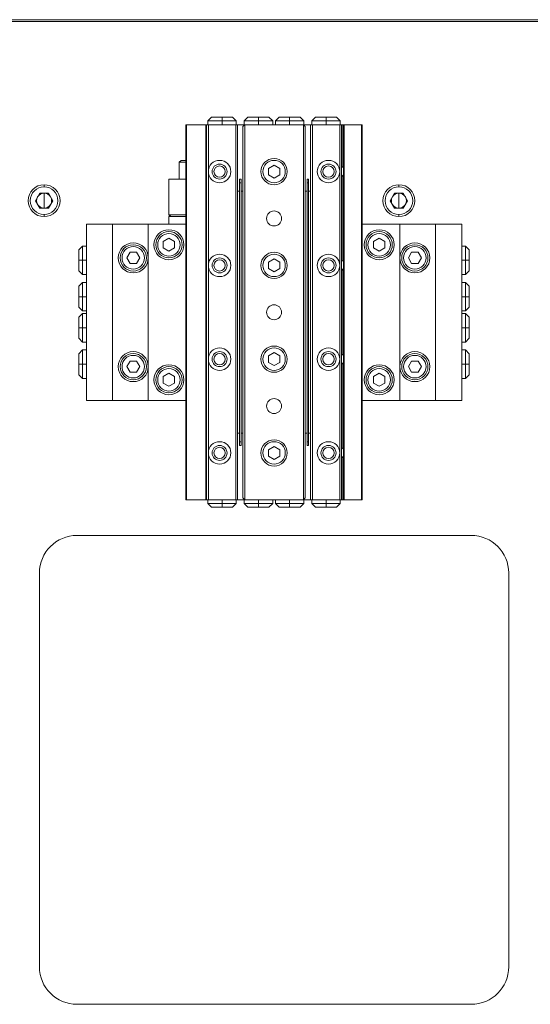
# Model space of a CAD drawing. Header units: millimetres. Extents: x 30 to 394, y 54 to 269.
# Tile 7 of 26: x 111 to 138, y 138 to 190. Entities that reach past the tile are written whole.
import ezdxf

# ---------------------------------------------------------------- set-up
doc = ezdxf.new("R2010")
doc.units = ezdxf.units.MM

msp = doc.modelspace()

# ---------------------------------------------------------------- linework, layer by layer
at = {"color": 0, "linetype": 'Continuous', "lineweight": 18}
for p, q in [((88.74502018, 190.28071907), (160.74502018, 190.28071907)), ((160.70359883, 190.18071907), (88.78644154, 190.18071907)), ((121.41502018, 185.08071907), (121.21502018, 184.88071907)), ((121.21502018, 184.88071907), (121.21502018, 184.68071907)), ((121.97502018, 184.88071907), (121.21502018, 184.88071907)), ((121.97502018, 185.08071907), (121.41502018, 185.08071907)), ((121.97502018, 185.08071907), (121.97502018, 184.88071907)), ((122.53502018, 185.08071907), (121.97502018, 185.08071907)), ((122.73502018, 184.88071907), (121.97502018, 184.88071907)), ((121.97502018, 184.88071907), (121.97502018, 184.68071907)), ((122.73502018, 184.88071907), (122.53502018, 185.08071907)), ((122.73502018, 184.68071907), (122.73502018, 184.88071907)), ((123.35502018, 185.08071907), (123.15502018, 184.88071907)), ((123.15502018, 184.88071907), (123.15502018, 184.68071907)), ((123.91502018, 184.88071907), (123.15502018, 184.88071907)), ((123.91502018, 185.08071907), (123.35502018, 185.08071907)), ((123.91502018, 185.08071907), (123.91502018, 184.88071907)), ((124.47502018, 185.08071907), (123.91502018, 185.08071907)), ((124.67502018, 184.88071907), (123.91502018, 184.88071907)), ((123.91502018, 184.88071907), (123.91502018, 184.68071907)), ((124.67502018, 184.88071907), (124.47502018, 185.08071907)), ((124.67502018, 184.68071907), (124.67502018, 184.88071907)), ((125.01502018, 185.08071907), (124.81502018, 184.88071907)), ((124.81502018, 184.88071907), (124.81502018, 184.68071907)), ((125.57502018, 184.88071907), (124.81502018, 184.88071907)), ((125.57502018, 185.08071907), (125.01502018, 185.08071907)), ((125.57502018, 185.08071907), (125.57502018, 184.88071907)), ((126.13502018, 185.08071907), (125.57502018, 185.08071907)), ((126.33502018, 184.88071907), (125.57502018, 184.88071907)), ((125.57502018, 184.88071907), (125.57502018, 184.68071907)), ((126.33502018, 184.88071907), (126.13502018, 185.08071907)), ((126.33502018, 184.68071907), (126.33502018, 184.88071907)), ((126.95502018, 185.08071907), (126.75502018, 184.88071907)), ((126.75502018, 184.88071907), (126.75502018, 184.68071907)), ((127.51502018, 184.88071907), (126.75502018, 184.88071907)), ((127.51502018, 185.08071907), (126.95502018, 185.08071907)), ((127.51502018, 185.08071907), (127.51502018, 184.88071907)), ((128.07502018, 185.08071907), (127.51502018, 185.08071907)), ((127.51502018, 184.88071907), (127.51502018, 184.68071907)), ((128.27502018, 184.88071907), (127.51502018, 184.88071907)), ((128.27502018, 184.88071907), (128.07502018, 185.08071907)), ((128.27502018, 184.68071907), (128.27502018, 184.88071907)), ((120.04502018, 164.68071907), (120.04502018, 184.68071907)), ((120.04502018, 184.68071907), (120.08502018, 184.68071907)), ((120.08502018, 184.68071907), (120.08502018, 164.68071907)), ((120.08502018, 184.68071907), (121.10502018, 184.68071907)), ((121.10502018, 164.68071907), (121.10502018, 184.68071907)), ((121.10502018, 184.68071907), (121.14502018, 184.68071907)), ((121.14502018, 164.68071907), (121.14502018, 184.68071907)), ((121.24502018, 184.68071907), (121.14502018, 184.68071907)), ((121.24502018, 182.18071907), (121.24502018, 184.68071907)), ((122.70502018, 184.68071907), (121.24502018, 184.68071907)), ((122.70502018, 164.68071907), (122.70502018, 184.68071907)), ((122.80502018, 184.68071907), (122.70502018, 184.68071907)), ((123.15502018, 184.68071907), (122.80502018, 184.68071907)), ((122.80502018, 164.68071907), (122.80502018, 184.68071907)), ((123.18502018, 184.68071907), (123.08502018, 184.58071907)), ((123.08502018, 164.78071907), (123.08502018, 184.58071907)), ((123.18502018, 184.68071907), (123.15502018, 184.68071907)), ((123.18502018, 164.68071907), (123.18502018, 184.68071907)), ((126.30502018, 184.68071907), (123.18502018, 184.68071907)), ((126.30502018, 164.68071907), (126.30502018, 184.68071907)), ((126.40502018, 184.58071907), (126.30502018, 184.68071907)), ((126.33502018, 184.68071907), (126.30502018, 184.68071907)), ((126.68502018, 184.68071907), (126.33502018, 184.68071907)), ((126.40502018, 164.78071907), (126.40502018, 184.58071907)), ((126.68502018, 164.68071907), (126.68502018, 184.68071907)), ((126.78502018, 184.68071907), (126.68502018, 184.68071907)), ((126.78502018, 164.68071907), (126.78502018, 184.68071907)), ((128.24502018, 184.68071907), (126.78502018, 184.68071907)), ((128.24502018, 182.18071907), (128.24502018, 184.68071907)), ((128.34502018, 184.68071907), (128.24502018, 184.68071907)), ((128.40502018, 184.68071907), (128.34502018, 184.68071907)), ((128.34502018, 164.68071907), (128.34502018, 184.68071907)), ((128.44502018, 184.68071907), (128.40502018, 184.68071907)), ((128.40502018, 182.44071907), (128.40502018, 184.68071907)), ((128.44502018, 164.68071907), (128.44502018, 184.68071907)), ((128.44502018, 184.68071907), (128.48502018, 184.68071907)), ((128.48502018, 184.68071907), (128.48502018, 164.68071907)), ((128.48502018, 184.68071907), (129.40502018, 184.68071907)), ((129.40502018, 164.68071907), (129.40502018, 184.68071907)), ((129.40502018, 184.68071907), (129.44502018, 184.68071907)), ((129.44502018, 184.68071907), (129.44502018, 164.68071907)), ((119.79502018, 182.78071907), (119.69502018, 182.68071907)), ((120.04502018, 182.78071907), (119.79502018, 182.78071907)), ((119.69502018, 182.68071907), (119.69502018, 181.78071907)), ((120.04502018, 182.68071907), (119.69502018, 182.68071907)), ((121.24502018, 177.18071907), (121.24502018, 182.18071907)), ((124.74502018, 182.52712923), (124.44502018, 182.35392415)), ((124.44502018, 182.35392415), (124.44502018, 182.00751399)), ((125.04502018, 182.35392415), (124.74502018, 182.52712923)), ((125.04502018, 182.35392415), (125.04502018, 182.00751399)), ((128.24502018, 177.18071907), (128.24502018, 182.18071907)), ((128.44502018, 182.48071907), (128.34502018, 182.38071907)), ((120.04502018, 181.78071907), (119.14502018, 181.78071907)), ((119.14502018, 181.78071907), (119.14502018, 179.88071907)), ((122.90502018, 181.78071907), (122.98502018, 181.78071907)), ((122.90502018, 181.58071907), (122.90502018, 181.78071907)), ((122.98502018, 181.58071907), (122.98502018, 181.78071907)), ((124.44502018, 182.00751399), (124.74502018, 181.83430891)), ((124.74502018, 181.83430891), (125.04502018, 182.00751399)), ((126.50502018, 181.78071907), (126.58502018, 181.78071907)), ((126.50502018, 181.58071907), (126.50502018, 181.78071907)), ((126.58502018, 181.58071907), (126.58502018, 181.78071907)), ((128.34502018, 182.00751399), (128.44502018, 181.92091145)), ((128.34502018, 181.98071907), (128.44502018, 181.88071907)), ((128.40502018, 177.44071907), (128.40502018, 181.92071907)), ((112.49502018, 181.36738574), (112.49502018, 181.48071907)), ((122.90502018, 181.13471907), (122.80502018, 181.13471907)), ((122.90502018, 181.58071907), (122.98502018, 181.58071907)), ((122.90502018, 167.78071907), (122.90502018, 181.58071907)), ((122.98502018, 167.78071907), (122.98502018, 181.58071907)), ((123.08502018, 181.13471907), (122.98502018, 181.13471907)), ((126.50502018, 181.13471907), (126.40502018, 181.13471907)), ((126.50502018, 181.58071907), (126.58502018, 181.58071907)), ((126.50502018, 167.78071907), (126.50502018, 181.58071907)), ((126.58502018, 167.78071907), (126.58502018, 181.58071907)), ((126.68502018, 181.13471907), (126.58502018, 181.13471907)), ((131.39502018, 181.36738574), (131.39502018, 181.48071907)), ((112.03313997, 180.63071907), (112.26408007, 181.03071907)), ((112.26408007, 180.23071907), (112.03313997, 180.63071907)), ((112.26408007, 181.03071907), (112.72596029, 181.03071907)), ((112.49502018, 180.63071907), (112.49502018, 181.03071907)), ((112.49502018, 180.63071907), (112.49502018, 180.23071907)), ((112.72596029, 181.03071907), (112.9569004, 180.63071907)), ((112.9569004, 180.63071907), (112.72596029, 180.23071907)), ((130.93313997, 180.63071907), (131.16408007, 181.03071907)), ((131.16408007, 180.23071907), (130.93313997, 180.63071907)), ((131.16408007, 181.03071907), (131.62596029, 181.03071907)), ((131.39502018, 180.63071907), (131.39502018, 181.03071907)), ((131.39502018, 180.63071907), (131.39502018, 180.23071907)), ((131.62596029, 181.03071907), (131.8569004, 180.63071907)), ((131.8569004, 180.63071907), (131.62596029, 180.23071907)), ((112.72596029, 180.23071907), (112.26408007, 180.23071907)), ((131.62596029, 180.23071907), (131.16408007, 180.23071907)), ((112.49502018, 179.89405241), (112.49502018, 179.78071907)), ((119.14502018, 179.88071907), (120.04502018, 179.88071907)), ((119.14502018, 179.88071907), (119.24502018, 179.78071907)), ((119.14502018, 179.78071907), (119.14502018, 179.38071907)), ((119.14502018, 179.78071907), (119.24502018, 179.78071907)), ((120.04502018, 179.78071907), (119.24502018, 179.78071907)), ((131.39502018, 179.89405241), (131.39502018, 179.78071907)), ((114.74502018, 179.38071907), (114.74502018, 169.98071907)), ((116.14502018, 179.38071907), (114.74502018, 179.38071907)), ((116.14502018, 169.98071907), (116.14502018, 179.38071907)), ((116.14502018, 179.38071907), (118.04502018, 179.38071907)), ((118.04502018, 179.38071907), (118.04502018, 169.98071907)), ((120.04502018, 179.38071907), (118.04502018, 179.38071907)), ((131.44502018, 179.38071907), (129.44502018, 179.38071907)), ((131.44502018, 169.98071907), (131.44502018, 179.38071907)), ((131.44502018, 179.38071907), (133.34502018, 179.38071907)), ((133.34502018, 179.38071907), (133.34502018, 169.98071907)), ((134.74502018, 179.38071907), (133.34502018, 179.38071907)), ((134.74502018, 169.98071907), (134.74502018, 179.38071907)), ((119.14502018, 178.62712923), (118.84502018, 178.45392415)), ((119.44502018, 178.45392415), (119.14502018, 178.62712923)), ((130.04502018, 178.45392415), (130.34502018, 178.62712923)), ((130.64502018, 178.45392415), (130.34502018, 178.62712923)), ((114.54502018, 178.21071907), (114.34502018, 178.01071907)), ((114.34502018, 177.45071907), (114.34502018, 178.01071907)), ((114.74502018, 178.21071907), (114.54502018, 178.21071907)), ((114.54502018, 177.45071907), (114.54502018, 178.21071907)), ((118.84502018, 178.45392415), (118.84502018, 178.10751399)), ((118.84502018, 178.10751399), (119.14502018, 177.93430891)), ((119.14502018, 177.93430891), (119.44502018, 178.10751399)), ((119.44502018, 178.45392415), (119.44502018, 178.10751399)), ((130.04502018, 178.45392415), (130.04502018, 178.10751399)), ((130.04502018, 178.10751399), (130.34502018, 177.93430891)), ((130.34502018, 177.93430891), (130.64502018, 178.10751399)), ((130.64502018, 178.10751399), (130.64502018, 178.45392415)), ((134.94502018, 178.21071907), (134.74502018, 178.21071907)), ((135.14502018, 178.01071907), (134.94502018, 178.21071907)), ((134.94502018, 177.45071907), (134.94502018, 178.21071907)), ((135.14502018, 177.45071907), (135.14502018, 178.01071907)), ((114.34502018, 177.45071907), (114.54502018, 177.45071907)), ((114.34502018, 176.89071907), (114.34502018, 177.45071907)), ((114.74502018, 177.45071907), (114.54502018, 177.45071907)), ((114.54502018, 176.69071907), (114.54502018, 177.45071907)), ((117.0718151, 177.88071907), (116.89861002, 177.58071907)), ((116.89861002, 177.58071907), (117.0718151, 177.28071907)), ((117.41822526, 177.88071907), (117.0718151, 177.88071907)), ((117.41822526, 177.88071907), (117.59143034, 177.58071907)), ((117.41822526, 177.28071907), (117.59143034, 177.58071907)), ((124.74502018, 177.52712923), (124.44502018, 177.35392415)), ((125.04502018, 177.35392415), (124.74502018, 177.52712923)), ((128.44502018, 177.48071907), (128.34502018, 177.38071907)), ((132.0718151, 177.88071907), (131.89861002, 177.58071907)), ((131.89861002, 177.58071907), (132.0718151, 177.28071907)), ((132.41822526, 177.88071907), (132.0718151, 177.88071907)), ((132.41822526, 177.88071907), (132.59143034, 177.58071907)), ((132.41822526, 177.28071907), (132.59143034, 177.58071907)), ((134.94502018, 177.45071907), (134.74502018, 177.45071907)), ((135.14502018, 177.45071907), (134.94502018, 177.45071907)), ((134.94502018, 176.69071907), (134.94502018, 177.45071907)), ((135.14502018, 176.89071907), (135.14502018, 177.45071907)), ((117.0718151, 177.28071907), (117.41822526, 177.28071907)), ((121.24502018, 172.18071907), (121.24502018, 177.18071907)), ((124.44502018, 177.35392415), (124.44502018, 177.00751399)), ((124.44502018, 177.00751399), (124.74502018, 176.83430891)), ((124.74502018, 176.83430891), (125.04502018, 177.00751399)), ((125.04502018, 177.35392415), (125.04502018, 177.00751399)), ((128.24502018, 172.18071907), (128.24502018, 177.18071907)), ((128.34502018, 177.00751399), (128.44502018, 176.92091145)), ((128.34502018, 176.98071907), (128.44502018, 176.88071907)), ((132.0718151, 177.28071907), (132.41822526, 177.28071907)), ((114.34502018, 176.89071907), (114.54502018, 176.69071907)), ((114.54502018, 176.69071907), (114.74502018, 176.69071907)), ((128.40502018, 172.44071907), (128.40502018, 176.92071907)), ((134.74502018, 176.69071907), (134.94502018, 176.69071907)), ((134.94502018, 176.69071907), (135.14502018, 176.89071907)), ((114.54502018, 176.27071907), (114.34502018, 176.07071907)), ((114.34502018, 175.51071907), (114.34502018, 176.07071907)), ((114.74502018, 176.27071907), (114.54502018, 176.27071907)), ((114.54502018, 175.51071907), (114.54502018, 176.27071907)), ((134.94502018, 176.27071907), (134.74502018, 176.27071907)), ((135.14502018, 176.07071907), (134.94502018, 176.27071907)), ((134.94502018, 175.51071907), (134.94502018, 176.27071907)), ((135.14502018, 175.51071907), (135.14502018, 176.07071907)), ((114.34502018, 175.51071907), (114.54502018, 175.51071907)), ((114.34502018, 174.95071907), (114.34502018, 175.51071907)), ((114.74502018, 175.51071907), (114.54502018, 175.51071907)), ((114.54502018, 174.75071907), (114.54502018, 175.51071907)), ((134.94502018, 175.51071907), (134.74502018, 175.51071907)), ((135.14502018, 175.51071907), (134.94502018, 175.51071907)), ((134.94502018, 174.75071907), (134.94502018, 175.51071907)), ((135.14502018, 174.95071907), (135.14502018, 175.51071907)), ((114.34502018, 174.95071907), (114.54502018, 174.75071907)), ((134.94502018, 174.75071907), (135.14502018, 174.95071907)), ((114.54502018, 174.61071907), (114.34502018, 174.41071907)), ((114.34502018, 173.85071907), (114.34502018, 174.41071907)), ((114.54502018, 174.75071907), (114.74502018, 174.75071907)), ((114.74502018, 174.61071907), (114.54502018, 174.61071907)), ((114.54502018, 173.85071907), (114.54502018, 174.61071907)), ((134.74502018, 174.75071907), (134.94502018, 174.75071907)), ((134.94502018, 174.61071907), (134.74502018, 174.61071907)), ((135.14502018, 174.41071907), (134.94502018, 174.61071907)), ((134.94502018, 173.85071907), (134.94502018, 174.61071907)), ((135.14502018, 173.85071907), (135.14502018, 174.41071907)), ((114.34502018, 173.85071907), (114.54502018, 173.85071907)), ((114.34502018, 173.29071907), (114.34502018, 173.85071907)), ((114.74502018, 173.85071907), (114.54502018, 173.85071907)), ((114.54502018, 173.09071907), (114.54502018, 173.85071907)), ((134.94502018, 173.85071907), (134.74502018, 173.85071907)), ((135.14502018, 173.85071907), (134.94502018, 173.85071907)), ((134.94502018, 173.09071907), (134.94502018, 173.85071907)), ((135.14502018, 173.29071907), (135.14502018, 173.85071907)), ((114.34502018, 173.29071907), (114.54502018, 173.09071907)), ((134.94502018, 173.09071907), (135.14502018, 173.29071907)), ((114.54502018, 173.09071907), (114.74502018, 173.09071907)), ((134.74502018, 173.09071907), (134.94502018, 173.09071907)), ((114.54502018, 172.67071907), (114.34502018, 172.47071907)), ((114.34502018, 171.91071907), (114.34502018, 172.47071907)), ((114.74502018, 172.67071907), (114.54502018, 172.67071907)), ((114.54502018, 171.91071907), (114.54502018, 172.67071907)), ((124.74502018, 172.52712923), (124.44502018, 172.35392415)), ((124.44502018, 172.35392415), (124.44502018, 172.00751399)), ((125.04502018, 172.35392415), (124.74502018, 172.52712923)), ((125.04502018, 172.35392415), (125.04502018, 172.00751399)), ((128.44502018, 172.48071907), (128.34502018, 172.38071907)), ((134.94502018, 172.67071907), (134.74502018, 172.67071907)), ((135.14502018, 172.47071907), (134.94502018, 172.67071907)), ((134.94502018, 171.91071907), (134.94502018, 172.67071907)), ((135.14502018, 171.91071907), (135.14502018, 172.47071907)), ((114.34502018, 171.91071907), (114.54502018, 171.91071907)), ((114.34502018, 171.35071907), (114.34502018, 171.91071907)), ((114.74502018, 171.91071907), (114.54502018, 171.91071907)), ((114.54502018, 171.15071907), (114.54502018, 171.91071907)), ((117.0718151, 172.08071907), (116.89861002, 171.78071907)), ((116.89861002, 171.78071907), (117.0718151, 171.48071907)), ((117.41822526, 172.08071907), (117.0718151, 172.08071907)), ((117.41822526, 172.08071907), (117.59143034, 171.78071907)), ((117.41822526, 171.48071907), (117.59143034, 171.78071907)), ((121.24502018, 167.18071907), (121.24502018, 172.18071907)), ((124.44502018, 172.00751399), (124.74502018, 171.83430891)), ((124.74502018, 171.83430891), (125.04502018, 172.00751399)), ((128.24502018, 167.18071907), (128.24502018, 172.18071907)), ((128.34502018, 172.00751399), (128.44502018, 171.92091145)), ((128.34502018, 171.98071907), (128.44502018, 171.88071907)), ((128.40502018, 167.44071907), (128.40502018, 171.92071907)), ((132.0718151, 172.08071907), (131.89861002, 171.78071907)), ((131.89861002, 171.78071907), (132.0718151, 171.48071907)), ((132.41822526, 172.08071907), (132.0718151, 172.08071907)), ((132.41822526, 172.08071907), (132.59143034, 171.78071907)), ((132.41822526, 171.48071907), (132.59143034, 171.78071907)), ((134.94502018, 171.91071907), (134.74502018, 171.91071907)), ((135.14502018, 171.91071907), (134.94502018, 171.91071907)), ((134.94502018, 171.15071907), (134.94502018, 171.91071907)), ((135.14502018, 171.35071907), (135.14502018, 171.91071907)), ((114.34502018, 171.35071907), (114.54502018, 171.15071907)), ((114.54502018, 171.15071907), (114.74502018, 171.15071907)), ((117.0718151, 171.48071907), (117.41822526, 171.48071907)), ((118.84502018, 171.25392415), (119.14502018, 171.42712923)), ((118.84502018, 171.25392415), (118.84502018, 170.90751399)), ((119.44502018, 171.25392415), (119.14502018, 171.42712923)), ((119.44502018, 170.90751399), (119.44502018, 171.25392415)), ((130.04502018, 171.25392415), (130.34502018, 171.42712923)), ((130.04502018, 171.25392415), (130.04502018, 170.90751399)), ((130.64502018, 171.25392415), (130.34502018, 171.42712923)), ((130.64502018, 170.90751399), (130.64502018, 171.25392415)), ((132.0718151, 171.48071907), (132.41822526, 171.48071907)), ((134.74502018, 171.15071907), (134.94502018, 171.15071907)), ((134.94502018, 171.15071907), (135.14502018, 171.35071907)), ((118.84502018, 170.90751399), (119.14502018, 170.73430891)), ((119.14502018, 170.73430891), (119.44502018, 170.90751399)), ((130.04502018, 170.90751399), (130.34502018, 170.73430891)), ((130.34502018, 170.73430891), (130.64502018, 170.90751399)), ((114.74502018, 169.98071907), (116.14502018, 169.98071907)), ((116.14502018, 169.98071907), (118.04502018, 169.98071907)), ((118.04502018, 169.98071907), (120.04502018, 169.98071907)), ((129.44502018, 169.98071907), (131.44502018, 169.98071907)), ((131.44502018, 169.98071907), (133.34502018, 169.98071907)), ((133.34502018, 169.98071907), (134.74502018, 169.98071907)), ((122.90502018, 168.22671907), (122.80502018, 168.22671907)), ((123.08502018, 168.22671907), (122.98502018, 168.22671907)), ((126.50502018, 168.22671907), (126.40502018, 168.22671907)), ((126.68502018, 168.22671907), (126.58502018, 168.22671907)), ((122.90502018, 167.78071907), (122.98502018, 167.78071907)), ((122.90502018, 167.58071907), (122.90502018, 167.78071907)), ((122.90502018, 167.58071907), (122.98502018, 167.58071907)), ((122.98502018, 167.58071907), (122.98502018, 167.78071907)), ((124.74502018, 167.52712923), (124.44502018, 167.35392415)), ((125.04502018, 167.35392415), (124.74502018, 167.52712923)), ((126.50502018, 167.78071907), (126.58502018, 167.78071907)), ((126.50502018, 167.58071907), (126.50502018, 167.78071907)), ((126.50502018, 167.58071907), (126.58502018, 167.58071907)), ((126.58502018, 167.58071907), (126.58502018, 167.78071907)), ((128.44502018, 167.48071907), (128.34502018, 167.38071907)), ((121.24502018, 164.68071907), (121.24502018, 167.18071907)), ((124.44502018, 167.35392415), (124.44502018, 167.00751399)), ((124.44502018, 167.00751399), (124.74502018, 166.83430891)), ((124.74502018, 166.83430891), (125.04502018, 167.00751399)), ((125.04502018, 167.35392415), (125.04502018, 167.00751399)), ((128.24502018, 164.68071907), (128.24502018, 167.18071907)), ((128.34502018, 167.00751399), (128.44502018, 166.92091145)), ((128.34502018, 166.98071907), (128.44502018, 166.88071907)), ((128.40502018, 164.68071907), (128.40502018, 166.92071907)), ((120.08502018, 164.68071907), (120.04502018, 164.68071907)), ((121.10502018, 164.68071907), (120.08502018, 164.68071907)), ((121.14502018, 164.68071907), (121.10502018, 164.68071907)), ((121.24502018, 164.68071907), (121.14502018, 164.68071907)), ((121.21502018, 164.68071907), (121.21502018, 164.48071907)), ((121.21502018, 164.48071907), (121.41502018, 164.28071907)), ((121.97502018, 164.48071907), (121.21502018, 164.48071907)), ((122.70502018, 164.68071907), (121.24502018, 164.68071907)), ((121.97502018, 164.68071907), (121.97502018, 164.48071907)), ((122.73502018, 164.48071907), (121.97502018, 164.48071907)), ((121.97502018, 164.28071907), (121.97502018, 164.48071907)), ((122.53502018, 164.28071907), (122.73502018, 164.48071907)), ((122.80502018, 164.68071907), (122.70502018, 164.68071907)), ((122.73502018, 164.48071907), (122.73502018, 164.68071907)), ((122.80502018, 164.68071907), (123.15502018, 164.68071907)), ((123.08502018, 164.78071907), (123.18502018, 164.68071907)), ((123.15502018, 164.68071907), (123.15502018, 164.48071907)), ((123.18502018, 164.68071907), (123.15502018, 164.68071907)), ((123.15502018, 164.48071907), (123.35502018, 164.28071907)), ((123.91502018, 164.48071907), (123.15502018, 164.48071907)), ((126.30502018, 164.68071907), (123.18502018, 164.68071907)), ((123.91502018, 164.68071907), (123.91502018, 164.48071907)), ((124.67502018, 164.48071907), (123.91502018, 164.48071907)), ((123.91502018, 164.28071907), (123.91502018, 164.48071907)), ((124.47502018, 164.28071907), (124.67502018, 164.48071907)), ((124.67502018, 164.48071907), (124.67502018, 164.68071907)), ((124.81502018, 164.68071907), (124.81502018, 164.48071907)), ((124.81502018, 164.48071907), (125.01502018, 164.28071907)), ((125.57502018, 164.48071907), (124.81502018, 164.48071907)), ((125.57502018, 164.68071907), (125.57502018, 164.48071907)), ((126.33502018, 164.48071907), (125.57502018, 164.48071907)), ((125.57502018, 164.28071907), (125.57502018, 164.48071907)), ((126.13502018, 164.28071907), (126.33502018, 164.48071907)), ((126.30502018, 164.68071907), (126.40502018, 164.78071907)), ((126.33502018, 164.68071907), (126.30502018, 164.68071907)), ((126.33502018, 164.48071907), (126.33502018, 164.68071907)), ((126.33502018, 164.68071907), (126.68502018, 164.68071907)), ((126.78502018, 164.68071907), (126.68502018, 164.68071907)), ((126.75502018, 164.68071907), (126.75502018, 164.48071907)), ((126.75502018, 164.48071907), (126.95502018, 164.28071907)), ((127.51502018, 164.48071907), (126.75502018, 164.48071907)), ((128.24502018, 164.68071907), (126.78502018, 164.68071907)), ((127.51502018, 164.68071907), (127.51502018, 164.48071907)), ((128.27502018, 164.48071907), (127.51502018, 164.48071907)), ((127.51502018, 164.28071907), (127.51502018, 164.48071907)), ((128.07502018, 164.28071907), (128.27502018, 164.48071907)), ((128.34502018, 164.68071907), (128.24502018, 164.68071907)), ((128.27502018, 164.48071907), (128.27502018, 164.68071907)), ((128.34502018, 164.68071907), (128.40502018, 164.68071907)), ((128.40502018, 164.68071907), (128.44502018, 164.68071907)), ((128.48502018, 164.68071907), (128.44502018, 164.68071907)), ((129.40502018, 164.68071907), (128.48502018, 164.68071907)), ((129.44502018, 164.68071907), (129.40502018, 164.68071907)), ((121.97502018, 164.28071907), (121.41502018, 164.28071907)), ((122.53502018, 164.28071907), (121.97502018, 164.28071907)), ((123.91502018, 164.28071907), (123.35502018, 164.28071907)), ((124.47502018, 164.28071907), (123.91502018, 164.28071907)), ((125.57502018, 164.28071907), (125.01502018, 164.28071907)), ((126.13502018, 164.28071907), (125.57502018, 164.28071907)), ((127.51502018, 164.28071907), (126.95502018, 164.28071907)), ((128.07502018, 164.28071907), (127.51502018, 164.28071907)), ((135.24502018, 162.78071907), (114.24502018, 162.78071907)), ((112.24502018, 160.78071907), (112.24502018, 139.78071907)), ((137.24502018, 139.78071907), (137.24502018, 160.78071907)), ((114.24502018, 137.78071907), (135.24502018, 137.78071907))]:
    msp.add_line(p, q, dxfattribs=at)
for centre, radius in [((124.74502018, 182.18071907), 0.7), ((124.74502018, 182.18071907), 0.6), ((121.84502018, 182.18071907), 0.4), ((121.84502018, 182.18071907), 0.3), ((127.64502018, 182.18071907), 0.4), ((127.64502018, 182.18071907), 0.3), ((119.14502018, 178.28071907), 0.8), ((130.34502018, 178.28071907), 0.8), ((119.14502018, 178.28071907), 0.7), ((119.14502018, 178.28071907), 0.6), ((130.34502018, 178.28071907), 0.7), ((130.34502018, 178.28071907), 0.6), ((117.24502018, 177.58071907), 0.8), ((117.24502018, 177.58071907), 0.7), ((117.24502018, 177.58071907), 0.6), ((132.24502018, 177.58071907), 0.8), ((132.24502018, 177.58071907), 0.7), ((132.24502018, 177.58071907), 0.6), ((121.84502018, 177.18071907), 0.4), ((121.84502018, 177.18071907), 0.3), ((124.74502018, 177.18071907), 0.7), ((124.74502018, 177.18071907), 0.6), ((127.64502018, 177.18071907), 0.4), ((127.64502018, 177.18071907), 0.3), ((124.74502018, 172.18071907), 0.7), ((124.74502018, 172.18071907), 0.6), ((117.24502018, 171.78071907), 0.8), ((117.24502018, 171.78071907), 0.7), ((117.24502018, 171.78071907), 0.6), ((121.84502018, 172.18071907), 0.4), ((121.84502018, 172.18071907), 0.3), ((127.64502018, 172.18071907), 0.4), ((127.64502018, 172.18071907), 0.3), ((132.24502018, 171.78071907), 0.8), ((132.24502018, 171.78071907), 0.7), ((132.24502018, 171.78071907), 0.6), ((119.14502018, 171.08071907), 0.8), ((119.14502018, 171.08071907), 0.7), ((119.14502018, 171.08071907), 0.6), ((130.34502018, 171.08071907), 0.8), ((130.34502018, 171.08071907), 0.7), ((130.34502018, 171.08071907), 0.6), ((121.84502018, 167.18071907), 0.4), ((121.84502018, 167.18071907), 0.3), ((124.74502018, 167.18071907), 0.7), ((124.74502018, 167.18071907), 0.6), ((127.64502018, 167.18071907), 0.4), ((127.64502018, 167.18071907), 0.3)]:
    msp.add_circle(centre, radius, dxfattribs=at)
for centre, radius, start, end in [((121.84502018, 182.18071907), 0.6, 90, 180), ((121.84502018, 182.18071907), 0.6, 270, 90), ((127.64502018, 182.18071907), 0.6, 90, 270), ((127.64502018, 182.18071907), 0.6, 0, 90), ((121.84502018, 182.18071907), 0.6, 180, 270), ((127.64502018, 182.18071907), 0.6, 270, 0), ((112.49502018, 180.63071907), 0.85, 90, 270), ((112.49502018, 180.63071907), 0.73666667, 90, 270), ((112.49502018, 180.63071907), 0.85, 270, 90), ((112.49502018, 180.63071907), 0.73666667, 270, 90), ((131.39502018, 180.63071907), 0.85, 90, 270), ((131.39502018, 180.63071907), 0.73666667, 90, 270), ((131.39502018, 180.63071907), 0.85, 270, 90), ((131.39502018, 180.63071907), 0.73666667, 270, 90), ((112.49502018, 180.63071907), 0.4, 149.999999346, 210.000000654), ((112.49502018, 180.63071907), 0.4, 90, 149.999999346), ((112.49502018, 180.63071907), 0.4, 30.000000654, 90), ((112.49502018, 180.63071907), 0.4, 329.999999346, 30.000000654), ((131.39502018, 180.63071907), 0.4, 149.999999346, 210.000000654), ((131.39502018, 180.63071907), 0.4, 90, 149.999999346), ((131.39502018, 180.63071907), 0.4, 30.000000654, 90), ((131.39502018, 180.63071907), 0.4, 329.999999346, 30.000000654), ((112.49502018, 180.63071907), 0.4, 210.000000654, 270), ((112.49502018, 180.63071907), 0.4, 270, 329.999999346), ((124.74502018, 179.68071907), 0.4, 90, 270), ((124.74502018, 179.68071907), 0.4, 270, 90), ((131.39502018, 180.63071907), 0.4, 210.000000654, 270), ((131.39502018, 180.63071907), 0.4, 270, 329.999999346), ((121.84502018, 177.18071907), 0.6, 90, 180), ((121.84502018, 177.18071907), 0.6, 270, 90), ((127.64502018, 177.18071907), 0.6, 90, 270), ((127.64502018, 177.18071907), 0.6, 360, 90), ((121.84502018, 177.18071907), 0.6, 180, 270), ((127.64502018, 177.18071907), 0.6, 270, 360), ((124.74502018, 174.68071907), 0.4, 90, 270), ((124.74502018, 174.68071907), 0.4, 270, 90), ((121.84502018, 172.18071907), 0.6, 90, 180), ((121.84502018, 172.18071907), 0.6, 270, 90), ((127.64502018, 172.18071907), 0.6, 90, 270), ((127.64502018, 172.18071907), 0.6, 0, 90), ((121.84502018, 172.18071907), 0.6, 180, 270), ((127.64502018, 172.18071907), 0.6, 270, 0), ((124.74502018, 169.68071907), 0.4, 90, 270), ((124.74502018, 169.68071907), 0.4, 270, 90), ((121.84502018, 167.18071907), 0.6, 90, 180), ((121.84502018, 167.18071907), 0.6, 270, 90), ((127.64502018, 167.18071907), 0.6, 90, 270), ((127.64502018, 167.18071907), 0.6, 360, 90), ((121.84502018, 167.18071907), 0.6, 180, 270), ((127.64502018, 167.18071907), 0.6, 270, 360), ((114.24502018, 160.78071907), 2, 90, 180), ((135.24502018, 160.78071907), 2, 0, 90), ((114.24502018, 139.78071907), 2, 180, 270), ((135.24502018, 139.78071907), 2, 270, 0)]:
    msp.add_arc(centre, radius, start, end, dxfattribs=at)

doc.saveas('drawing.dxf')
